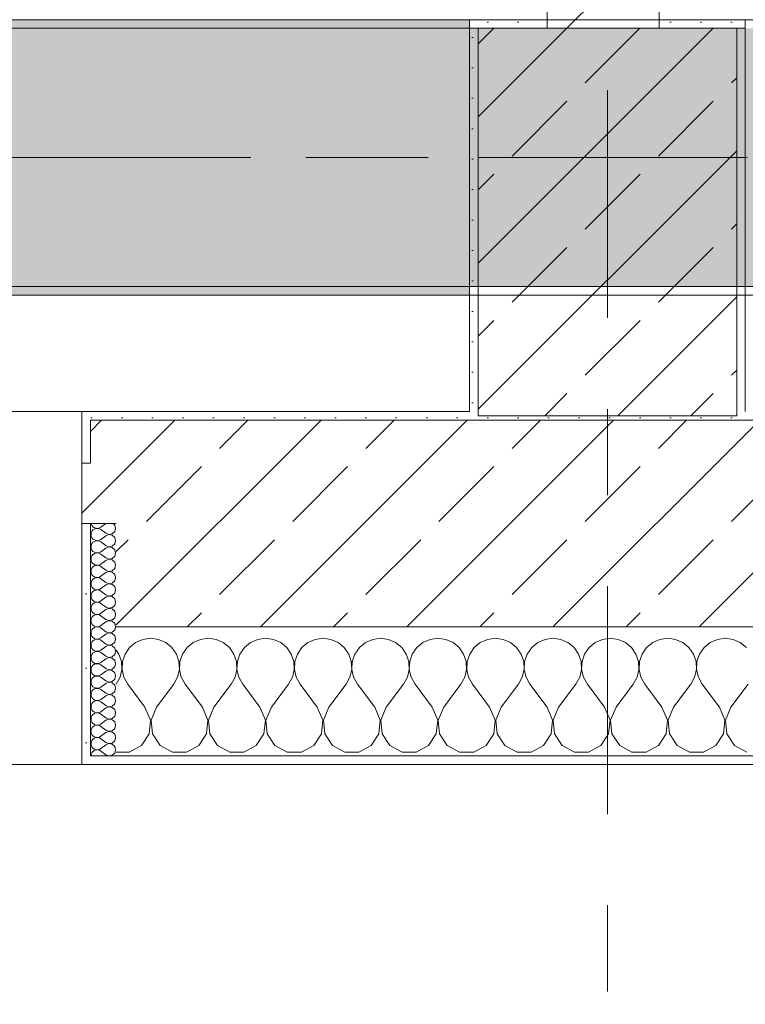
# Model space of a CAD drawing. Header units: metres. Extents: x -3.6 to 84.5, y -11 to 16.8.
# Tile 78 of 228: x 21.448 to 22.29, y -0.433 to 0.71. Entities that reach past the tile are written whole.
import ezdxf

# ---------------------------------------------------------------- set-up
doc = ezdxf.new("R2010")
doc.units = ezdxf.units.M
doc.header["$MEASUREMENT"] = 0
for name, pattern in [('Achse', [0.2, 0.1, -0.05, 0, -0.05]), ('Strichlinie doppelt', [0.546806, 0.264583, -0.105833, 0.070556, -0.105833]), ('Wipeout_Contour', [1, 0, -1])]:
    doc.linetypes.add(name, pattern=pattern)
for name, color, linetype in [('451 - Universal.Achsen Raster', 7, 'Continuous'), ('604 - Struktur.Wand Aussen', 7, 'Continuous'), ('605 - Struktur.Wand Innen', 7, 'Continuous'), ('607 - Struktur.Stütze', 7, 'Continuous'), ('608 - Struktur.Träger', 7, 'Continuous')]:
    doc.layers.add(name, color=color, linetype=linetype)
pattern_1 = [(45, (0, 0), (-0.08485281, 0.08485281), []), (45, (-0.04243, 0.04243), (-0.08485281, 0.08485281), [0.09, -0.03])]
pattern_2 = [(45, (0, 0), (-0.01767767, 0.01767767), [0, -0.025])]
pattern_3 = [(0, (0, 0), (0, 0.08660254), [0, -0.05]), (0, (0.025, 0.0433), (0, 0.08660254), [0, -0.05])]

# ---------------------------------------------------------------- blocks, each defined once
blk = doc.blocks.new('*X78')
at = {"layer": '604 - Struktur.Wand Aussen', "color": 7, "linetype": 'Continuous', "lineweight": 5}
for p, q in [((21.5909, -0.0096), (21.5825, -0.0133)), ((21.6, -0.0083), (21.5909, -0.0096)), ((21.6091, -0.0096), (21.6, -0.0083)), ((21.6175, -0.0133), (21.6091, -0.0096)), ((21.6576, -0.0096), (21.6491, -0.0133)), ((21.6667, -0.0083), (21.6576, -0.0096)), ((21.6758, -0.0096), (21.6667, -0.0083)), ((21.6842, -0.0133), (21.6758, -0.0096)), ((21.7242, -0.0096), (21.7158, -0.0133)), ((21.7333, -0.0083), (21.7242, -0.0096)), ((21.7424, -0.0096), (21.7333, -0.0083)), ((21.7509, -0.0133), (21.7424, -0.0096)), ((21.7909, -0.0096), (21.7825, -0.0133)), ((21.8, -0.0083), (21.7909, -0.0096)), ((21.8091, -0.0096), (21.8, -0.0083)), ((21.8175, -0.0133), (21.8091, -0.0096)), ((21.8576, -0.0096), (21.8491, -0.0133)), ((21.8667, -0.0083), (21.8576, -0.0096)), ((21.8758, -0.0096), (21.8667, -0.0083)), ((21.8842, -0.0133), (21.8758, -0.0096)), ((21.9242, -0.0096), (21.9158, -0.0133)), ((21.9333, -0.0083), (21.9242, -0.0096)), ((21.9424, -0.0096), (21.9333, -0.0083)), ((21.9509, -0.0133), (21.9424, -0.0096)), ((21.9909, -0.0096), (21.9825, -0.0133)), ((22, -0.0083), (21.9909, -0.0096)), ((22.0091, -0.0096), (22, -0.0083)), ((22.0175, -0.0133), (22.0091, -0.0096)), ((22.0576, -0.0096), (22.0491, -0.0133)), ((22.0667, -0.0083), (22.0576, -0.0096)), ((22.0758, -0.0096), (22.0667, -0.0083)), ((22.0842, -0.0133), (22.0758, -0.0096)), ((22.1242, -0.0096), (22.1158, -0.0133)), ((22.1333, -0.0083), (22.1242, -0.0096)), ((22.1424, -0.0096), (22.1333, -0.0083)), ((22.1509, -0.0133), (22.1424, -0.0096)), ((22.1909, -0.0096), (22.1825, -0.0133)), ((22.2, -0.0083), (22.1909, -0.0096)), ((22.2091, -0.0096), (22.2, -0.0083)), ((22.2175, -0.0133), (22.2091, -0.0096)), ((22.2576, -0.0096), (22.2491, -0.0133)), ((22.2667, -0.0083), (22.2576, -0.0096)), ((22.2758, -0.0096), (22.2667, -0.0083)), ((22.2842, -0.0133), (22.2758, -0.0096)), ((21.5631, -0.0268), (21.56, -0.0222)), ((21.5754, -0.0192), (21.5702, -0.0268)), ((21.5825, -0.0133), (21.5754, -0.0192)), ((21.6246, -0.0192), (21.6175, -0.0133)), ((21.6298, -0.0268), (21.6246, -0.0192)), ((21.6421, -0.0192), (21.6369, -0.0268)), ((21.6491, -0.0133), (21.6421, -0.0192)), ((21.6913, -0.0192), (21.6842, -0.0133)), ((21.6965, -0.0268), (21.6913, -0.0192)), ((21.7087, -0.0192), (21.7035, -0.0268)), ((21.7158, -0.0133), (21.7087, -0.0192)), ((21.7579, -0.0192), (21.7509, -0.0133)), ((21.7631, -0.0268), (21.7579, -0.0192)), ((21.7754, -0.0192), (21.7702, -0.0268)), ((21.7825, -0.0133), (21.7754, -0.0192)), ((21.8246, -0.0192), (21.8175, -0.0133)), ((21.8298, -0.0268), (21.8246, -0.0192)), ((21.8421, -0.0192), (21.8369, -0.0268)), ((21.8491, -0.0133), (21.8421, -0.0192)), ((21.8913, -0.0192), (21.8842, -0.0133)), ((21.8965, -0.0268), (21.8913, -0.0192)), ((21.9087, -0.0192), (21.9035, -0.0268)), ((21.9158, -0.0133), (21.9087, -0.0192)), ((21.9579, -0.0192), (21.9509, -0.0133)), ((21.9631, -0.0268), (21.9579, -0.0192)), ((21.9754, -0.0192), (21.9702, -0.0268)), ((21.9825, -0.0133), (21.9754, -0.0192)), ((22.0246, -0.0192), (22.0175, -0.0133)), ((22.0298, -0.0268), (22.0246, -0.0192)), ((22.0421, -0.0192), (22.0369, -0.0268)), ((22.0491, -0.0133), (22.0421, -0.0192)), ((22.0913, -0.0192), (22.0842, -0.0133)), ((22.0965, -0.0268), (22.0913, -0.0192)), ((22.1087, -0.0192), (22.1035, -0.0268)), ((22.1158, -0.0133), (22.1087, -0.0192)), ((22.1579, -0.0192), (22.1509, -0.0133)), ((22.1631, -0.0268), (22.1579, -0.0192)), ((22.1754, -0.0192), (22.1702, -0.0268)), ((22.1825, -0.0133), (22.1754, -0.0192)), ((22.2246, -0.0192), (22.2175, -0.0133)), ((22.2298, -0.0268), (22.2246, -0.0192)), ((22.2421, -0.0192), (22.2369, -0.0268)), ((22.2491, -0.0133), (22.2421, -0.0192)), ((22.2913, -0.0192), (22.2842, -0.0133)), ((21.5661, -0.0355), (21.5631, -0.0268)), ((21.5702, -0.0268), (21.5672, -0.0355)), ((21.6328, -0.0355), (21.6298, -0.0268)), ((21.6369, -0.0268), (21.6339, -0.0355)), ((21.6994, -0.0355), (21.6965, -0.0268)), ((21.7035, -0.0268), (21.7006, -0.0355)), ((21.7661, -0.0355), (21.7631, -0.0268)), ((21.7702, -0.0268), (21.7672, -0.0355)), ((21.8328, -0.0355), (21.8298, -0.0268)), ((21.8369, -0.0268), (21.8339, -0.0355)), ((21.8994, -0.0355), (21.8965, -0.0268)), ((21.9035, -0.0268), (21.9006, -0.0355)), ((21.9661, -0.0355), (21.9631, -0.0268)), ((21.9702, -0.0268), (21.9672, -0.0355)), ((22.0328, -0.0355), (22.0298, -0.0268)), ((22.0369, -0.0268), (22.0339, -0.0355)), ((22.0994, -0.0355), (22.0965, -0.0268)), ((22.1035, -0.0268), (22.1006, -0.0355)), ((22.1661, -0.0355), (22.1631, -0.0268)), ((22.1702, -0.0268), (22.1672, -0.0355)), ((22.2328, -0.0355), (22.2298, -0.0268)), ((22.2369, -0.0268), (22.2339, -0.0355)), ((21.5645, -0.0536), (21.5665, -0.0447)), ((21.5665, -0.0447), (21.5661, -0.0355)), ((21.5672, -0.0355), (21.5668, -0.0447)), ((21.5668, -0.0447), (21.5689, -0.0536)), ((21.6311, -0.0536), (21.6332, -0.0447)), ((21.6332, -0.0447), (21.6328, -0.0355)), ((21.6339, -0.0355), (21.6335, -0.0447)), ((21.6335, -0.0447), (21.6355, -0.0536)), ((21.6978, -0.0536), (21.6999, -0.0447)), ((21.6999, -0.0447), (21.6994, -0.0355)), ((21.7006, -0.0355), (21.7001, -0.0447)), ((21.7001, -0.0447), (21.7022, -0.0536)), ((21.7645, -0.0536), (21.7665, -0.0447)), ((21.7665, -0.0447), (21.7661, -0.0355)), ((21.7672, -0.0355), (21.7668, -0.0447)), ((21.7668, -0.0447), (21.7689, -0.0536)), ((21.8311, -0.0536), (21.8332, -0.0447)), ((21.8332, -0.0447), (21.8328, -0.0355)), ((21.8339, -0.0355), (21.8335, -0.0447)), ((21.8335, -0.0447), (21.8355, -0.0536)), ((21.8978, -0.0536), (21.8999, -0.0447)), ((21.8999, -0.0447), (21.8994, -0.0355)), ((21.9006, -0.0355), (21.9001, -0.0447)), ((21.9001, -0.0447), (21.9022, -0.0536)), ((21.9645, -0.0536), (21.9665, -0.0447)), ((21.9665, -0.0447), (21.9661, -0.0355)), ((21.9672, -0.0355), (21.9668, -0.0447)), ((21.9668, -0.0447), (21.9689, -0.0536)), ((22.0311, -0.0536), (22.0332, -0.0447)), ((22.0332, -0.0447), (22.0328, -0.0355)), ((22.0339, -0.0355), (22.0335, -0.0447)), ((22.0335, -0.0447), (22.0355, -0.0536)), ((22.0978, -0.0536), (22.0999, -0.0447)), ((22.0999, -0.0447), (22.0994, -0.0355)), ((22.1006, -0.0355), (22.1001, -0.0447)), ((22.1001, -0.0447), (22.1022, -0.0536)), ((22.1645, -0.0536), (22.1665, -0.0447)), ((22.1665, -0.0447), (22.1661, -0.0355)), ((22.1672, -0.0355), (22.1668, -0.0447)), ((22.1668, -0.0447), (22.1689, -0.0536)), ((22.2311, -0.0536), (22.2332, -0.0447)), ((22.2332, -0.0447), (22.2328, -0.0355)), ((22.2339, -0.0355), (22.2335, -0.0447)), ((22.2335, -0.0447), (22.2355, -0.0536)), ((21.56, -0.0617), (21.5645, -0.0536)), ((21.5689, -0.0536), (21.5733, -0.0617)), ((21.6267, -0.0617), (21.6311, -0.0536)), ((21.6355, -0.0536), (21.64, -0.0617)), ((21.6933, -0.0617), (21.6978, -0.0536)), ((21.7022, -0.0536), (21.7067, -0.0617)), ((21.76, -0.0617), (21.7645, -0.0536)), ((21.7689, -0.0536), (21.7733, -0.0617)), ((21.8267, -0.0617), (21.8311, -0.0536)), ((21.8355, -0.0536), (21.84, -0.0617)), ((21.8933, -0.0617), (21.8978, -0.0536)), ((21.9022, -0.0536), (21.9067, -0.0617)), ((21.96, -0.0617), (21.9645, -0.0536)), ((21.9689, -0.0536), (21.9733, -0.0617)), ((22.0267, -0.0617), (22.0311, -0.0536)), ((22.0355, -0.0536), (22.04, -0.0617)), ((22.0933, -0.0617), (22.0978, -0.0536)), ((22.1022, -0.0536), (22.1067, -0.0617)), ((22.16, -0.0617), (22.1645, -0.0536)), ((22.1689, -0.0536), (22.1733, -0.0617)), ((22.2267, -0.0617), (22.2311, -0.0536)), ((22.2355, -0.0536), (22.24, -0.0617)), ((21.5933, -0.0883), (21.5733, -0.0617)), ((21.6067, -0.0883), (21.6267, -0.0617)), ((21.66, -0.0883), (21.64, -0.0617)), ((21.6733, -0.0883), (21.6933, -0.0617)), ((21.7267, -0.0883), (21.7067, -0.0617)), ((21.74, -0.0883), (21.76, -0.0617)), ((21.7933, -0.0883), (21.7733, -0.0617)), ((21.8067, -0.0883), (21.8267, -0.0617)), ((21.86, -0.0883), (21.84, -0.0617)), ((21.8733, -0.0883), (21.8933, -0.0617)), ((21.9267, -0.0883), (21.9067, -0.0617)), ((21.94, -0.0883), (21.96, -0.0617)), ((21.9933, -0.0883), (21.9733, -0.0617)), ((22.0067, -0.0883), (22.0267, -0.0617)), ((22.06, -0.0883), (22.04, -0.0617)), ((22.0733, -0.0883), (22.0933, -0.0617)), ((22.1267, -0.0883), (22.1067, -0.0617)), ((22.14, -0.0883), (22.16, -0.0617)), ((22.1933, -0.0883), (22.1733, -0.0617)), ((22.2067, -0.0883), (22.2267, -0.0617)), ((22.26, -0.0883), (22.24, -0.0617)), ((22.2733, -0.0883), (22.2933, -0.0617)), ((21.5996, -0.1033), (21.5933, -0.0883)), ((21.6067, -0.0883), (21.6004, -0.1033)), ((21.6663, -0.1033), (21.66, -0.0883)), ((21.6733, -0.0883), (21.667, -0.1033)), ((21.733, -0.1033), (21.7267, -0.0883)), ((21.74, -0.0883), (21.7337, -0.1033)), ((21.7996, -0.1033), (21.7933, -0.0883)), ((21.8067, -0.0883), (21.8004, -0.1033)), ((21.8663, -0.1033), (21.86, -0.0883)), ((21.8733, -0.0883), (21.867, -0.1033)), ((21.933, -0.1033), (21.9267, -0.0883)), ((21.94, -0.0883), (21.9337, -0.1033)), ((21.9996, -0.1033), (21.9933, -0.0883)), ((22.0067, -0.0883), (22.0004, -0.1033)), ((22.0663, -0.1033), (22.06, -0.0883)), ((22.0733, -0.0883), (22.067, -0.1033)), ((22.133, -0.1033), (22.1267, -0.0883)), ((22.14, -0.0883), (22.1337, -0.1033)), ((22.1996, -0.1033), (22.1933, -0.0883)), ((22.2067, -0.0883), (22.2004, -0.1033)), ((22.2663, -0.1033), (22.26, -0.0883)), ((22.2733, -0.0883), (22.267, -0.1033)), ((21.5981, -0.1195), (21.5996, -0.1033)), ((21.6004, -0.1033), (21.6019, -0.1195)), ((21.6648, -0.1195), (21.6663, -0.1033)), ((21.667, -0.1033), (21.6686, -0.1195)), ((21.7314, -0.1195), (21.733, -0.1033)), ((21.7337, -0.1033), (21.7352, -0.1195)), ((21.7981, -0.1195), (21.7996, -0.1033)), ((21.8004, -0.1033), (21.8019, -0.1195)), ((21.8648, -0.1195), (21.8663, -0.1033)), ((21.867, -0.1033), (21.8686, -0.1195)), ((21.9314, -0.1195), (21.933, -0.1033)), ((21.9337, -0.1033), (21.9352, -0.1195)), ((21.9981, -0.1195), (21.9996, -0.1033)), ((22.0004, -0.1033), (22.0019, -0.1195)), ((22.0648, -0.1195), (22.0663, -0.1033)), ((22.067, -0.1033), (22.0686, -0.1195)), ((22.1314, -0.1195), (22.133, -0.1033)), ((22.1337, -0.1033), (22.1352, -0.1195)), ((22.1981, -0.1195), (22.1996, -0.1033)), ((22.2004, -0.1033), (22.2019, -0.1195)), ((22.2648, -0.1195), (22.2663, -0.1033)), ((22.267, -0.1033), (22.2686, -0.1195)), ((21.5891, -0.133), (21.5981, -0.1195)), ((21.6019, -0.1195), (21.6109, -0.133)), ((21.6558, -0.133), (21.6648, -0.1195)), ((21.6686, -0.1195), (21.6776, -0.133)), ((21.7224, -0.133), (21.7314, -0.1195)), ((21.7352, -0.1195), (21.7442, -0.133)), ((21.7891, -0.133), (21.7981, -0.1195)), ((21.8019, -0.1195), (21.8109, -0.133)), ((21.8558, -0.133), (21.8648, -0.1195)), ((21.8686, -0.1195), (21.8776, -0.133)), ((21.9224, -0.133), (21.9314, -0.1195)), ((21.9352, -0.1195), (21.9442, -0.133)), ((21.9891, -0.133), (21.9981, -0.1195)), ((22.0019, -0.1195), (22.0109, -0.133)), ((22.0558, -0.133), (22.0648, -0.1195)), ((22.0686, -0.1195), (22.0776, -0.133)), ((22.1224, -0.133), (22.1314, -0.1195)), ((22.1352, -0.1195), (22.1442, -0.133)), ((22.1891, -0.133), (22.1981, -0.1195)), ((22.2019, -0.1195), (22.2109, -0.133)), ((22.2558, -0.133), (22.2648, -0.1195)), ((22.2686, -0.1195), (22.2776, -0.133)), ((21.5748, -0.1407), (21.5891, -0.133)), ((21.6109, -0.133), (21.6252, -0.1407)), ((21.6415, -0.1407), (21.6558, -0.133)), ((21.6776, -0.133), (21.6919, -0.1407)), ((21.7081, -0.1407), (21.7224, -0.133)), ((21.7442, -0.133), (21.7585, -0.1407)), ((21.7748, -0.1407), (21.7891, -0.133)), ((21.8109, -0.133), (21.8252, -0.1407)), ((21.8415, -0.1407), (21.8558, -0.133)), ((21.8776, -0.133), (21.8919, -0.1407)), ((21.9081, -0.1407), (21.9224, -0.133)), ((21.9442, -0.133), (21.9585, -0.1407)), ((21.9748, -0.1407), (21.9891, -0.133)), ((22.0109, -0.133), (22.0252, -0.1407)), ((22.0415, -0.1407), (22.0558, -0.133)), ((22.0776, -0.133), (22.0919, -0.1407)), ((22.1081, -0.1407), (22.1224, -0.133)), ((22.1442, -0.133), (22.1585, -0.1407)), ((22.1748, -0.1407), (22.1891, -0.133)), ((22.2109, -0.133), (22.2252, -0.1407)), ((22.2415, -0.1407), (22.2558, -0.133)), ((22.2776, -0.133), (22.2919, -0.1407)), ((21.56, -0.1407), (21.5748, -0.1407)), ((21.6252, -0.1407), (21.6415, -0.1407)), ((21.6919, -0.1407), (21.7081, -0.1407)), ((21.7585, -0.1407), (21.7748, -0.1407)), ((21.8252, -0.1407), (21.8415, -0.1407)), ((21.8919, -0.1407), (21.9081, -0.1407)), ((21.9585, -0.1407), (21.9748, -0.1407)), ((22.0252, -0.1407), (22.0415, -0.1407)), ((22.0919, -0.1407), (22.1081, -0.1407)), ((22.1585, -0.1407), (22.1748, -0.1407)), ((22.2252, -0.1407), (22.2415, -0.1407))]:
    blk.add_line(p, q, dxfattribs=at)
blk = doc.blocks.new('*X105')
at = {"layer": '604 - Struktur.Wand Aussen', "color": 7, "linetype": 'Continuous', "lineweight": 5}
for p, q in [((21.5309, 0.125), (21.531, 0.1245)), ((21.531, 0.1245), (21.5318, 0.1227)), ((21.5318, 0.1159), (21.531, 0.1141)), ((21.5318, 0.1227), (21.533, 0.1212)), ((21.533, 0.1174), (21.5318, 0.1159)), ((21.533, 0.1212), (21.5347, 0.12)), ((21.5347, 0.1185), (21.533, 0.1174)), ((21.5347, 0.12), (21.5365, 0.1194)), ((21.5365, 0.1192), (21.5347, 0.1185)), ((21.5365, 0.1194), (21.5385, 0.1193)), ((21.5385, 0.1193), (21.5365, 0.1192)), ((21.5385, 0.1193), (21.5404, 0.1198)), ((21.5404, 0.1188), (21.5385, 0.1193)), ((21.5404, 0.1198), (21.5421, 0.1207)), ((21.5421, 0.1179), (21.5404, 0.1188)), ((21.5479, 0.125), (21.5421, 0.1207)), ((21.5479, 0.1136), (21.5421, 0.1179)), ((21.5553, 0.1129), (21.5582, 0.1155)), ((21.5582, 0.123), (21.5561, 0.125)), ((21.5593, 0.1193), (21.5582, 0.123)), ((21.5582, 0.1155), (21.5593, 0.1193)), ((21.531, 0.1141), (21.5307, 0.1121)), ((21.5307, 0.1121), (21.531, 0.1102)), ((21.531, 0.1102), (21.5318, 0.1084)), ((21.5318, 0.1084), (21.533, 0.1069)), ((21.533, 0.1031), (21.5318, 0.1016)), ((21.533, 0.1069), (21.5347, 0.1058)), ((21.5347, 0.1042), (21.533, 0.1031)), ((21.5347, 0.1058), (21.5365, 0.1051)), ((21.5365, 0.1049), (21.5347, 0.1042)), ((21.5365, 0.1051), (21.5385, 0.105)), ((21.5385, 0.105), (21.5365, 0.1049)), ((21.5385, 0.105), (21.5404, 0.1055)), ((21.5404, 0.1045), (21.5385, 0.105)), ((21.5404, 0.1055), (21.5421, 0.1064)), ((21.5421, 0.1036), (21.5404, 0.1045)), ((21.5479, 0.1107), (21.5421, 0.1064)), ((21.5479, 0.0993), (21.5421, 0.1036)), ((21.5479, 0.1136), (21.5515, 0.1122)), ((21.5515, 0.1121), (21.5479, 0.1107)), ((21.5515, 0.1122), (21.5553, 0.1129)), ((21.5553, 0.1114), (21.5515, 0.1121)), ((21.5582, 0.1088), (21.5553, 0.1114)), ((21.5593, 0.105), (21.5582, 0.1088)), ((21.5582, 0.1012), (21.5593, 0.105)), ((21.531, 0.0998), (21.5307, 0.0979)), ((21.5307, 0.0979), (21.531, 0.0959)), ((21.5318, 0.1016), (21.531, 0.0998)), ((21.531, 0.0959), (21.5318, 0.0941)), ((21.5318, 0.0941), (21.533, 0.0926)), ((21.533, 0.0926), (21.5347, 0.0915)), ((21.5404, 0.0912), (21.5421, 0.0921)), ((21.5479, 0.0964), (21.5421, 0.0921)), ((21.5479, 0.0993), (21.5515, 0.0979)), ((21.5515, 0.0978), (21.5479, 0.0964)), ((21.5515, 0.0979), (21.5553, 0.0986)), ((21.5553, 0.0971), (21.5515, 0.0978)), ((21.5553, 0.0986), (21.5582, 0.1012)), ((21.5582, 0.0945), (21.5553, 0.0971)), ((21.5593, 0.0907), (21.5582, 0.0945)), ((21.531, 0.0855), (21.5307, 0.0836)), ((21.5307, 0.0836), (21.531, 0.0816)), ((21.5318, 0.0873), (21.531, 0.0855)), ((21.531, 0.0816), (21.5318, 0.0798)), ((21.533, 0.0888), (21.5318, 0.0873)), ((21.5347, 0.09), (21.533, 0.0888)), ((21.5347, 0.0915), (21.5365, 0.0908)), ((21.5365, 0.0906), (21.5347, 0.09)), ((21.5365, 0.0908), (21.5385, 0.0907)), ((21.5385, 0.0907), (21.5365, 0.0906)), ((21.5385, 0.0907), (21.5404, 0.0912)), ((21.5404, 0.0902), (21.5385, 0.0907)), ((21.5421, 0.0893), (21.5404, 0.0902)), ((21.5479, 0.085), (21.5421, 0.0893)), ((21.5479, 0.0821), (21.5421, 0.0779)), ((21.5479, 0.085), (21.5515, 0.0836)), ((21.5515, 0.0835), (21.5479, 0.0821)), ((21.5515, 0.0836), (21.5553, 0.0843)), ((21.5553, 0.0828), (21.5515, 0.0835)), ((21.5553, 0.0843), (21.5582, 0.087)), ((21.5582, 0.0802), (21.5553, 0.0828)), ((21.5582, 0.087), (21.5593, 0.0907)), ((21.5593, 0.0764), (21.5582, 0.0802)), ((21.531, 0.0712), (21.5307, 0.0693)), ((21.5307, 0.0693), (21.531, 0.0673)), ((21.5318, 0.073), (21.531, 0.0712)), ((21.5318, 0.0798), (21.533, 0.0783)), ((21.533, 0.0746), (21.5318, 0.073)), ((21.533, 0.0783), (21.5347, 0.0772)), ((21.5347, 0.0757), (21.533, 0.0746)), ((21.5347, 0.0772), (21.5365, 0.0766)), ((21.5365, 0.0763), (21.5347, 0.0757)), ((21.5365, 0.0766), (21.5385, 0.0765)), ((21.5385, 0.0764), (21.5365, 0.0763)), ((21.5385, 0.0765), (21.5404, 0.0769)), ((21.5404, 0.076), (21.5385, 0.0764)), ((21.5404, 0.0769), (21.5421, 0.0779)), ((21.5421, 0.075), (21.5404, 0.076)), ((21.5479, 0.0707), (21.5421, 0.075)), ((21.5479, 0.0707), (21.5515, 0.0693)), ((21.5515, 0.0693), (21.5479, 0.0679)), ((21.5515, 0.0693), (21.5553, 0.07)), ((21.5553, 0.0685), (21.5515, 0.0693)), ((21.5553, 0.07), (21.5582, 0.0727)), ((21.5582, 0.0727), (21.5593, 0.0764)), ((21.531, 0.0673), (21.5318, 0.0655)), ((21.5318, 0.0588), (21.531, 0.057)), ((21.5318, 0.0655), (21.533, 0.064)), ((21.533, 0.0603), (21.5318, 0.0588)), ((21.533, 0.064), (21.5347, 0.0629)), ((21.5347, 0.0614), (21.533, 0.0603)), ((21.5347, 0.0629), (21.5365, 0.0623)), ((21.5365, 0.062), (21.5347, 0.0614)), ((21.5365, 0.0623), (21.5385, 0.0622)), ((21.5385, 0.0621), (21.5365, 0.062)), ((21.5385, 0.0622), (21.5404, 0.0626)), ((21.5404, 0.0617), (21.5385, 0.0621)), ((21.5404, 0.0626), (21.5421, 0.0636)), ((21.5421, 0.0607), (21.5404, 0.0617)), ((21.5479, 0.0679), (21.5421, 0.0636)), ((21.5479, 0.0564), (21.5421, 0.0607)), ((21.5582, 0.0659), (21.5553, 0.0685)), ((21.5553, 0.0558), (21.5582, 0.0584)), ((21.5593, 0.0621), (21.5582, 0.0659)), ((21.5582, 0.0584), (21.5593, 0.0621)), ((21.531, 0.057), (21.5307, 0.055)), ((21.5307, 0.055), (21.531, 0.053)), ((21.531, 0.053), (21.5318, 0.0512)), ((21.5318, 0.0512), (21.533, 0.0497)), ((21.533, 0.046), (21.5318, 0.0445)), ((21.533, 0.0497), (21.5347, 0.0486)), ((21.5347, 0.0471), (21.533, 0.046)), ((21.5347, 0.0486), (21.5365, 0.048)), ((21.5365, 0.0477), (21.5347, 0.0471)), ((21.5365, 0.048), (21.5385, 0.0479)), ((21.5385, 0.0478), (21.5365, 0.0477)), ((21.5385, 0.0479), (21.5404, 0.0483)), ((21.5404, 0.0474), (21.5385, 0.0478)), ((21.5404, 0.0483), (21.5421, 0.0493)), ((21.5421, 0.0464), (21.5404, 0.0474)), ((21.5479, 0.0536), (21.5421, 0.0493)), ((21.5479, 0.0421), (21.5421, 0.0464)), ((21.5479, 0.0564), (21.5515, 0.055)), ((21.5515, 0.055), (21.5479, 0.0536)), ((21.5515, 0.055), (21.5553, 0.0558)), ((21.5553, 0.0542), (21.5515, 0.055)), ((21.5582, 0.0516), (21.5553, 0.0542)), ((21.5593, 0.0479), (21.5582, 0.0516)), ((21.5582, 0.0441), (21.5593, 0.0479)), ((21.531, 0.0427), (21.5307, 0.0407)), ((21.5307, 0.0407), (21.531, 0.0388)), ((21.5318, 0.0445), (21.531, 0.0427)), ((21.531, 0.0388), (21.5318, 0.037)), ((21.5318, 0.037), (21.533, 0.0354)), ((21.533, 0.0354), (21.5347, 0.0343)), ((21.5347, 0.0343), (21.5365, 0.0337)), ((21.5404, 0.034), (21.5421, 0.035)), ((21.5479, 0.0393), (21.5421, 0.035)), ((21.5479, 0.0421), (21.5515, 0.0407)), ((21.5515, 0.0407), (21.5479, 0.0393)), ((21.5515, 0.0407), (21.5553, 0.0415)), ((21.5553, 0.04), (21.5515, 0.0407)), ((21.5553, 0.0415), (21.5582, 0.0441)), ((21.5582, 0.0373), (21.5553, 0.04)), ((21.5593, 0.0336), (21.5582, 0.0373)), ((21.531, 0.0284), (21.5307, 0.0264)), ((21.5307, 0.0264), (21.531, 0.0245)), ((21.5318, 0.0302), (21.531, 0.0284)), ((21.531, 0.0245), (21.5318, 0.0227)), ((21.533, 0.0317), (21.5318, 0.0302)), ((21.5347, 0.0328), (21.533, 0.0317)), ((21.5365, 0.0334), (21.5347, 0.0328)), ((21.5365, 0.0337), (21.5385, 0.0336)), ((21.5385, 0.0335), (21.5365, 0.0334)), ((21.5385, 0.0336), (21.5404, 0.034)), ((21.5404, 0.0331), (21.5385, 0.0335)), ((21.5421, 0.0321), (21.5404, 0.0331)), ((21.5479, 0.0279), (21.5421, 0.0321)), ((21.5479, 0.025), (21.5421, 0.0207)), ((21.5479, 0.0279), (21.5515, 0.0265)), ((21.5515, 0.0264), (21.5479, 0.025)), ((21.5515, 0.0265), (21.5553, 0.0272)), ((21.5553, 0.0257), (21.5515, 0.0264)), ((21.5553, 0.0272), (21.5582, 0.0298)), ((21.5582, 0.023), (21.5553, 0.0257)), ((21.5582, 0.0298), (21.5593, 0.0336)), ((21.5593, 0.0193), (21.5582, 0.023)), ((21.531, 0.0141), (21.5307, 0.0121)), ((21.5307, 0.0121), (21.531, 0.0102)), ((21.5318, 0.0159), (21.531, 0.0141)), ((21.5318, 0.0227), (21.533, 0.0212)), ((21.533, 0.0174), (21.5318, 0.0159)), ((21.533, 0.0212), (21.5347, 0.02)), ((21.5347, 0.0185), (21.533, 0.0174)), ((21.5347, 0.02), (21.5365, 0.0194)), ((21.5365, 0.0192), (21.5347, 0.0185)), ((21.5365, 0.0194), (21.5385, 0.0193)), ((21.5385, 0.0193), (21.5365, 0.0192)), ((21.5385, 0.0193), (21.5404, 0.0198)), ((21.5404, 0.0188), (21.5385, 0.0193)), ((21.5404, 0.0198), (21.5421, 0.0207)), ((21.5421, 0.0179), (21.5404, 0.0188)), ((21.5479, 0.0136), (21.5421, 0.0179)), ((21.5479, 0.0136), (21.5515, 0.0122)), ((21.5515, 0.0121), (21.5479, 0.0107)), ((21.5515, 0.0122), (21.5553, 0.0129)), ((21.5553, 0.0114), (21.5515, 0.0121)), ((21.5553, 0.0129), (21.5582, 0.0155)), ((21.5582, 0.0155), (21.5593, 0.0193)), ((21.531, 0.0102), (21.5318, 0.0084)), ((21.5318, 0.0016), (21.531, -0.0002)), ((21.5318, 0.0084), (21.533, 0.0069)), ((21.533, 0.0031), (21.5318, 0.0016)), ((21.533, 0.0069), (21.5347, 0.0058)), ((21.5347, 0.0042), (21.533, 0.0031)), ((21.5347, 0.0058), (21.5365, 0.0051)), ((21.5365, 0.0049), (21.5347, 0.0042)), ((21.5365, 0.0051), (21.5385, 0.005)), ((21.5385, 0.005), (21.5365, 0.0049)), ((21.5385, 0.005), (21.5404, 0.0055)), ((21.5404, 0.0045), (21.5385, 0.005)), ((21.5404, 0.0055), (21.5421, 0.0064)), ((21.5421, 0.0036), (21.5404, 0.0045)), ((21.5479, 0.0107), (21.5421, 0.0064)), ((21.5479, -0.0007), (21.5421, 0.0036)), ((21.5582, 0.0088), (21.5553, 0.0114)), ((21.5553, -0.0014), (21.5582, 0.0012)), ((21.5593, 0.005), (21.5582, 0.0088)), ((21.5582, 0.0012), (21.5593, 0.005)), ((21.531, -0.0002), (21.5307, -0.0021)), ((21.5307, -0.0021), (21.531, -0.0041)), ((21.531, -0.0041), (21.5318, -0.0059)), ((21.5318, -0.0059), (21.533, -0.0074)), ((21.533, -0.0112), (21.5318, -0.0127)), ((21.533, -0.0074), (21.5347, -0.0085)), ((21.5347, -0.01), (21.533, -0.0112)), ((21.5347, -0.0085), (21.5365, -0.0092)), ((21.5365, -0.0094), (21.5347, -0.01)), ((21.5365, -0.0092), (21.5385, -0.0093)), ((21.5385, -0.0093), (21.5365, -0.0094)), ((21.5385, -0.0093), (21.5404, -0.0088)), ((21.5404, -0.0098), (21.5385, -0.0093)), ((21.5404, -0.0088), (21.5421, -0.0079)), ((21.5421, -0.0107), (21.5404, -0.0098)), ((21.5479, -0.0036), (21.5421, -0.0079)), ((21.5479, -0.015), (21.5421, -0.0107)), ((21.5479, -0.0007), (21.5515, -0.0021)), ((21.5515, -0.0022), (21.5479, -0.0036)), ((21.5515, -0.0021), (21.5553, -0.0014)), ((21.5553, -0.0029), (21.5515, -0.0022)), ((21.5582, -0.0055), (21.5553, -0.0029)), ((21.5593, -0.0093), (21.5582, -0.0055)), ((21.5582, -0.013), (21.5593, -0.0093)), ((21.531, -0.0145), (21.5307, -0.0164)), ((21.5307, -0.0164), (21.531, -0.0184)), ((21.5318, -0.0127), (21.531, -0.0145)), ((21.531, -0.0184), (21.5318, -0.0202)), ((21.5318, -0.0202), (21.533, -0.0217)), ((21.533, -0.0217), (21.5347, -0.0228)), ((21.5347, -0.0228), (21.5365, -0.0234)), ((21.5404, -0.0231), (21.5421, -0.0221)), ((21.5479, -0.0179), (21.5421, -0.0221)), ((21.5479, -0.015), (21.5515, -0.0164)), ((21.5515, -0.0165), (21.5479, -0.0179)), ((21.5515, -0.0164), (21.5553, -0.0157)), ((21.5553, -0.0172), (21.5515, -0.0165)), ((21.5553, -0.0157), (21.5582, -0.013)), ((21.5582, -0.0198), (21.5553, -0.0172)), ((21.5593, -0.0236), (21.5582, -0.0198)), ((21.531, -0.0288), (21.5307, -0.0307)), ((21.5307, -0.0307), (21.531, -0.0327)), ((21.5318, -0.027), (21.531, -0.0288)), ((21.531, -0.0327), (21.5318, -0.0345)), ((21.533, -0.0254), (21.5318, -0.027)), ((21.5347, -0.0243), (21.533, -0.0254)), ((21.5365, -0.0237), (21.5347, -0.0243)), ((21.5365, -0.0234), (21.5385, -0.0235)), ((21.5385, -0.0236), (21.5365, -0.0237)), ((21.5385, -0.0235), (21.5404, -0.0231)), ((21.5404, -0.024), (21.5385, -0.0236)), ((21.5421, -0.025), (21.5404, -0.024)), ((21.5479, -0.0293), (21.5421, -0.025)), ((21.5479, -0.0321), (21.5421, -0.0364)), ((21.5479, -0.0293), (21.5515, -0.0307)), ((21.5515, -0.0307), (21.5479, -0.0321)), ((21.5515, -0.0307), (21.5553, -0.03)), ((21.5553, -0.0315), (21.5515, -0.0307)), ((21.5553, -0.03), (21.5582, -0.0273)), ((21.5582, -0.0341), (21.5553, -0.0315)), ((21.5582, -0.0273), (21.5593, -0.0236)), ((21.5593, -0.0379), (21.5582, -0.0341)), ((21.531, -0.043), (21.5307, -0.045)), ((21.5307, -0.045), (21.531, -0.047)), ((21.5318, -0.0412), (21.531, -0.043)), ((21.5318, -0.0345), (21.533, -0.036)), ((21.533, -0.0397), (21.5318, -0.0412)), ((21.533, -0.036), (21.5347, -0.0371)), ((21.5347, -0.0386), (21.533, -0.0397)), ((21.5347, -0.0371), (21.5365, -0.0377)), ((21.5365, -0.038), (21.5347, -0.0386)), ((21.5365, -0.0377), (21.5385, -0.0378)), ((21.5385, -0.0379), (21.5365, -0.038)), ((21.5385, -0.0378), (21.5404, -0.0374)), ((21.5404, -0.0383), (21.5385, -0.0379)), ((21.5404, -0.0374), (21.5421, -0.0364)), ((21.5421, -0.0393), (21.5404, -0.0383)), ((21.5479, -0.0436), (21.5421, -0.0393)), ((21.5479, -0.0436), (21.5515, -0.045)), ((21.5515, -0.045), (21.5479, -0.0464)), ((21.5515, -0.045), (21.5553, -0.0442)), ((21.5553, -0.0458), (21.5515, -0.045)), ((21.5553, -0.0442), (21.5582, -0.0416)), ((21.5582, -0.0416), (21.5593, -0.0379)), ((21.531, -0.047), (21.5318, -0.0488)), ((21.5318, -0.0555), (21.531, -0.0573)), ((21.5318, -0.0488), (21.533, -0.0503)), ((21.533, -0.054), (21.5318, -0.0555)), ((21.533, -0.0503), (21.5347, -0.0514)), ((21.5347, -0.0529), (21.533, -0.054)), ((21.5347, -0.0514), (21.5365, -0.052)), ((21.5365, -0.0523), (21.5347, -0.0529)), ((21.5365, -0.052), (21.5385, -0.0521)), ((21.5385, -0.0522), (21.5365, -0.0523)), ((21.5385, -0.0521), (21.5404, -0.0517)), ((21.5404, -0.0526), (21.5385, -0.0522)), ((21.5404, -0.0517), (21.5421, -0.0507)), ((21.5421, -0.0536), (21.5404, -0.0526)), ((21.5479, -0.0464), (21.5421, -0.0507)), ((21.5479, -0.0579), (21.5421, -0.0536)), ((21.5582, -0.0484), (21.5553, -0.0458)), ((21.5553, -0.0585), (21.5582, -0.0559)), ((21.5593, -0.0521), (21.5582, -0.0484)), ((21.5582, -0.0559), (21.5593, -0.0521)), ((21.531, -0.0573), (21.5307, -0.0593)), ((21.5307, -0.0593), (21.531, -0.0612)), ((21.531, -0.0612), (21.5318, -0.063)), ((21.5318, -0.063), (21.533, -0.0646)), ((21.533, -0.0683), (21.5318, -0.0698)), ((21.533, -0.0646), (21.5347, -0.0657)), ((21.5347, -0.0672), (21.533, -0.0683)), ((21.5347, -0.0657), (21.5365, -0.0663)), ((21.5365, -0.0666), (21.5347, -0.0672)), ((21.5365, -0.0663), (21.5385, -0.0664)), ((21.5385, -0.0665), (21.5365, -0.0666)), ((21.5385, -0.0664), (21.5404, -0.066)), ((21.5404, -0.0669), (21.5385, -0.0665)), ((21.5404, -0.066), (21.5421, -0.065)), ((21.5421, -0.0679), (21.5404, -0.0669)), ((21.5479, -0.0607), (21.5421, -0.065)), ((21.5479, -0.0721), (21.5421, -0.0679)), ((21.5479, -0.0579), (21.5515, -0.0593)), ((21.5515, -0.0593), (21.5479, -0.0607)), ((21.5515, -0.0593), (21.5553, -0.0585)), ((21.5553, -0.06), (21.5515, -0.0593)), ((21.5582, -0.0627), (21.5553, -0.06)), ((21.5593, -0.0664), (21.5582, -0.0627)), ((21.5582, -0.0702), (21.5593, -0.0664)), ((21.531, -0.0716), (21.5307, -0.0736)), ((21.5307, -0.0736), (21.531, -0.0755)), ((21.5318, -0.0698), (21.531, -0.0716)), ((21.531, -0.0755), (21.5318, -0.0773)), ((21.5318, -0.0773), (21.533, -0.0788)), ((21.533, -0.0788), (21.5347, -0.08)), ((21.5347, -0.08), (21.5365, -0.0806)), ((21.5404, -0.0802), (21.5421, -0.0793)), ((21.5479, -0.075), (21.5421, -0.0793)), ((21.5479, -0.0721), (21.5515, -0.0735)), ((21.5515, -0.0736), (21.5479, -0.075)), ((21.5515, -0.0735), (21.5553, -0.0728)), ((21.5553, -0.0743), (21.5515, -0.0736)), ((21.5553, -0.0728), (21.5582, -0.0702)), ((21.5582, -0.077), (21.5553, -0.0743)), ((21.5593, -0.0807), (21.5582, -0.077)), ((21.531, -0.0859), (21.5307, -0.0879)), ((21.5307, -0.0879), (21.531, -0.0898)), ((21.5318, -0.0841), (21.531, -0.0859)), ((21.531, -0.0898), (21.5318, -0.0916)), ((21.533, -0.0826), (21.5318, -0.0841)), ((21.5347, -0.0815), (21.533, -0.0826)), ((21.5365, -0.0808), (21.5347, -0.0815)), ((21.5365, -0.0806), (21.5385, -0.0807)), ((21.5385, -0.0807), (21.5365, -0.0808)), ((21.5385, -0.0807), (21.5404, -0.0802)), ((21.5404, -0.0812), (21.5385, -0.0807)), ((21.5421, -0.0821), (21.5404, -0.0812)), ((21.5479, -0.0864), (21.5421, -0.0821)), ((21.5479, -0.0893), (21.5421, -0.0936)), ((21.5479, -0.0864), (21.5515, -0.0878)), ((21.5515, -0.0879), (21.5479, -0.0893)), ((21.5515, -0.0878), (21.5553, -0.0871)), ((21.5553, -0.0886), (21.5515, -0.0879)), ((21.5553, -0.0871), (21.5582, -0.0845)), ((21.5582, -0.0912), (21.5553, -0.0886)), ((21.5582, -0.0845), (21.5593, -0.0807)), ((21.5593, -0.095), (21.5582, -0.0912)), ((21.531, -0.1002), (21.5307, -0.1021)), ((21.5307, -0.1021), (21.531, -0.1041)), ((21.5318, -0.0984), (21.531, -0.1002)), ((21.5318, -0.0916), (21.533, -0.0931)), ((21.533, -0.0969), (21.5318, -0.0984)), ((21.533, -0.0931), (21.5347, -0.0942)), ((21.5347, -0.0958), (21.533, -0.0969)), ((21.5347, -0.0942), (21.5365, -0.0949)), ((21.5365, -0.0951), (21.5347, -0.0958)), ((21.5365, -0.0949), (21.5385, -0.095)), ((21.5385, -0.095), (21.5365, -0.0951)), ((21.5385, -0.095), (21.5404, -0.0945)), ((21.5404, -0.0955), (21.5385, -0.095)), ((21.5404, -0.0945), (21.5421, -0.0936)), ((21.5421, -0.0964), (21.5404, -0.0955)), ((21.5479, -0.1007), (21.5421, -0.0964)), ((21.5479, -0.1007), (21.5515, -0.1021)), ((21.5515, -0.1022), (21.5479, -0.1036)), ((21.5515, -0.1021), (21.5553, -0.1014)), ((21.5553, -0.1029), (21.5515, -0.1022)), ((21.5553, -0.1014), (21.5582, -0.0988)), ((21.5582, -0.1055), (21.5553, -0.1029)), ((21.5582, -0.0988), (21.5593, -0.095)), ((21.531, -0.1041), (21.5318, -0.1059)), ((21.5318, -0.1127), (21.531, -0.1145)), ((21.5318, -0.1059), (21.533, -0.1074)), ((21.533, -0.1112), (21.5318, -0.1127)), ((21.533, -0.1074), (21.5347, -0.1085)), ((21.5347, -0.11), (21.533, -0.1112)), ((21.5347, -0.1085), (21.5365, -0.1092)), ((21.5365, -0.1094), (21.5347, -0.11)), ((21.5365, -0.1092), (21.5385, -0.1093)), ((21.5385, -0.1093), (21.5365, -0.1094)), ((21.5385, -0.1093), (21.5404, -0.1088)), ((21.5404, -0.1098), (21.5385, -0.1093)), ((21.5404, -0.1088), (21.5421, -0.1079)), ((21.5421, -0.1107), (21.5404, -0.1098)), ((21.5479, -0.1036), (21.5421, -0.1079)), ((21.5479, -0.115), (21.5421, -0.1107)), ((21.5553, -0.1157), (21.5582, -0.113)), ((21.5593, -0.1093), (21.5582, -0.1055)), ((21.5582, -0.113), (21.5593, -0.1093)), ((21.531, -0.1145), (21.5307, -0.1164)), ((21.5307, -0.1164), (21.531, -0.1184)), ((21.531, -0.1184), (21.5318, -0.1202)), ((21.5318, -0.1202), (21.533, -0.1217)), ((21.533, -0.1254), (21.5318, -0.127)), ((21.533, -0.1217), (21.5347, -0.1228)), ((21.5347, -0.1243), (21.533, -0.1254)), ((21.5347, -0.1228), (21.5365, -0.1234)), ((21.5365, -0.1237), (21.5347, -0.1243)), ((21.5365, -0.1234), (21.5385, -0.1235)), ((21.5385, -0.1236), (21.5365, -0.1237)), ((21.5385, -0.1235), (21.5404, -0.1231)), ((21.5404, -0.124), (21.5385, -0.1236)), ((21.5404, -0.1231), (21.5421, -0.1221)), ((21.5421, -0.125), (21.5404, -0.124)), ((21.5479, -0.1179), (21.5421, -0.1221)), ((21.5479, -0.1293), (21.5421, -0.125)), ((21.5479, -0.115), (21.5515, -0.1164)), ((21.5515, -0.1165), (21.5479, -0.1179)), ((21.5515, -0.1164), (21.5553, -0.1157)), ((21.5553, -0.1172), (21.5515, -0.1165)), ((21.5582, -0.1198), (21.5553, -0.1172)), ((21.5593, -0.1236), (21.5582, -0.1198)), ((21.5582, -0.1273), (21.5593, -0.1236)), ((21.531, -0.1288), (21.5307, -0.1307)), ((21.5307, -0.1307), (21.531, -0.1327)), ((21.5318, -0.127), (21.531, -0.1288)), ((21.531, -0.1327), (21.5318, -0.1345)), ((21.5318, -0.1345), (21.533, -0.136)), ((21.533, -0.136), (21.5347, -0.1371)), ((21.5347, -0.1371), (21.5365, -0.1377)), ((21.5404, -0.1374), (21.5421, -0.1364)), ((21.5479, -0.1321), (21.5421, -0.1364)), ((21.5479, -0.1293), (21.5515, -0.1307)), ((21.5515, -0.1307), (21.5479, -0.1321)), ((21.5515, -0.1307), (21.5553, -0.13)), ((21.5553, -0.1315), (21.5515, -0.1307)), ((21.5553, -0.13), (21.5582, -0.1273)), ((21.5582, -0.1341), (21.5553, -0.1315)), ((21.5593, -0.1379), (21.5582, -0.1341)), ((21.531, -0.143), (21.5307, -0.145)), ((21.5318, -0.1412), (21.531, -0.143)), ((21.533, -0.1397), (21.5318, -0.1412)), ((21.5347, -0.1386), (21.533, -0.1397)), ((21.5365, -0.138), (21.5347, -0.1386)), ((21.5365, -0.1377), (21.5385, -0.1378)), ((21.5385, -0.1379), (21.5365, -0.138)), ((21.5385, -0.1378), (21.5404, -0.1374)), ((21.5404, -0.1383), (21.5385, -0.1379)), ((21.5421, -0.1393), (21.5404, -0.1383)), ((21.5479, -0.1436), (21.5421, -0.1393)), ((21.5479, -0.1436), (21.5515, -0.145)), ((21.5515, -0.145), (21.5553, -0.1442)), ((21.5553, -0.1442), (21.5582, -0.1416)), ((21.5582, -0.1416), (21.5593, -0.1379))]:
    blk.add_line(p, q, dxfattribs=at)

msp = doc.modelspace()

# ---------------------------------------------------------------- hatches: boundary and pattern name
at = {"layer": '604 - Struktur.Wand Aussen', "linetype": 'Continuous', "lineweight": 0, "true_color": 0x000000}
h = msp.add_hatch(dxfattribs=at)
h.set_pattern_fill('Gips_0001', color=18, style=0, pattern_type=2)
h.set_pattern_definition(pattern_2)
h.paths.add_polyline_path([(21.52, 0.255), (21.52, 0.195), (21.53, 0.195), (21.53, 0.255)])
h = msp.add_hatch(dxfattribs=at)
h.set_pattern_fill('Gips_0001', color=18, style=0, pattern_type=2)
h.set_pattern_definition(pattern_2)
h.paths.add_polyline_path([(21.53, 0.255), (21.53, 0.245), (21.97, 0.245), (21.97, 0.255)])
h = msp.add_hatch(dxfattribs=at)
h.set_pattern_fill('Beton__Stahlbeton_0001', color=18, style=0, pattern_type=2)
h.set_pattern_definition(pattern_1)
h.paths.add_polyline_path([(21.52, 0.125), (21.53, 0.125), (21.56, 0.125), (21.56, 0.005), (22.7, 0.005), (22.7, 0.125), (22.73, 0.125), (22.74, 0.125), (22.74, 0.195), (22.73, 0.195), (22.73, 0.245), (21.53, 0.245), (21.53, 0.195), (21.52, 0.195)])
h = msp.add_hatch(dxfattribs=at)
h.set_pattern_fill('Verputz_0001', color=18, style=0, pattern_type=2)
h.set_pattern_definition(pattern_3)
h.paths.add_polyline_path([(21.53, 0.125), (21.52, 0.125), (21.52, -0.155), (21.53, -0.155)])
h = msp.add_hatch(dxfattribs=at)
h.set_pattern_fill('Verputz_0001', color=18, style=0, pattern_type=2)
h.set_pattern_definition(pattern_3)
h.paths.add_polyline_path([(21.53, -0.145), (21.53, -0.155), (22.73, -0.155), (22.73, -0.145)])
at = {"layer": '607 - Struktur.Stütze', "linetype": 'Continuous', "lineweight": 0, "true_color": 0x000000}
h = msp.add_hatch(dxfattribs=at)
h.set_pattern_fill('Gips_0001', color=18, style=0, pattern_type=2)
h.set_pattern_definition(pattern_2)
h.paths.add_polyline_path([(21.97, 0.71), (21.97, 0.255), (21.98, 0.255), (21.98, 0.7), (22.06, 0.7), (22.06, 0.71)])
h = msp.add_hatch(dxfattribs=at)
h.set_pattern_fill('Gips_0001', color=18, style=0, pattern_type=2)
h.set_pattern_definition(pattern_2)
h.paths.add_polyline_path([(22.19, 0.7), (22.28, 0.7), (22.28, 0.255), (22.29, 0.255), (22.29, 0.71), (22.19, 0.71)])
h = msp.add_hatch(dxfattribs=at)
h.set_pattern_fill('Beton__Stahlbeton_0001', color=18, style=0, pattern_type=2)
h.set_pattern_definition(pattern_1)
h.paths.add_polyline_path([(21.98, 0.25), (22.28, 0.25), (22.28, 0.7), (21.98, 0.7)])
h = msp.add_hatch(dxfattribs=at)
h.set_pattern_fill('Gips_0001', color=18, style=0, pattern_type=2)
h.set_pattern_definition(pattern_2)
h.paths.add_polyline_path([(21.97, 0.255), (21.97, 0.245), (22.29, 0.245), (22.29, 0.255), (22.28, 0.255), (22.28, 0.25), (21.98, 0.25), (21.98, 0.255)])
at = {"layer": '608 - Struktur.Träger', "linetype": 'Continuous', "lineweight": 0, "true_color": 0x000000}
h = msp.add_hatch(dxfattribs=at)
h.set_pattern_fill('Gips_0001', color=18, style=0, pattern_type=2)
h.set_pattern_definition(pattern_2)
h.paths.add_polyline_path([(21.97, 0.71), (18.69, 0.71), (18.69, 0.7), (21.97, 0.7)])
h = msp.add_hatch(dxfattribs=at)
h.set_pattern_fill('Gips_0001', color=18, style=0, pattern_type=2)
h.set_pattern_definition(pattern_2)
h.paths.add_polyline_path([(21.97, 0.4), (18.69, 0.4), (18.69, 0.39), (21.97, 0.39)])

# ---------------------------------------------------------------- linework, layer by layer
at = {"layer": '451 - Universal.Achsen Raster', "color": 160, "linetype": 'Strichlinie doppelt', "lineweight": 9, "true_color": 0x3232ff}
msp.add_line((64.935, 0.55), (-3.175, 0.55), dxfattribs=at)
at = {"layer": '604 - Struktur.Wand Aussen', "color": 7, "linetype": 'Continuous', "lineweight": 13}
for p, q in [((21.52, 0.255), (19.12, 0.255)), ((22.73, 0.245), (21.53, 0.245)), ((21.53, 0.245), (21.53, 0.195)), ((21.52, 0.125), (21.52, 0.195)), ((21.56, 0.005), (22.7, 0.005)), ((19.12, -0.155), (21.52, -0.155))]:
    msp.add_line(p, q, dxfattribs=at)
at = {"layer": '604 - Struktur.Wand Aussen', "color": 7, "linetype": 'Continuous', "lineweight": 5}
for p, q in [((21.52, 0.245), (21.52, 0.255)), ((21.53, 0.255), (21.52, 0.255)), ((21.52, 0.195), (21.52, 0.245)), ((21.53, 0.195), (21.52, 0.195)), ((21.52, 0.005), (21.52, 0.125)), ((21.53, 0.125), (21.52, 0.125)), ((21.56, 0.125), (21.53, 0.125)), ((21.53, 0.125), (21.53, -0.145)), ((21.53, -0.145), (21.53, 0.125)), ((21.52, -0.005), (21.52, 0.005)), ((21.52, -0.145), (21.52, -0.005)), ((21.52, -0.155), (21.52, -0.145)), ((21.56, -0.145), (21.53, -0.145)), ((21.56, -0.145), (22.7, -0.145)), ((21.53, -0.155), (21.52, -0.155))]:
    msp.add_line(p, q, dxfattribs=at)
at = {"layer": '604 - Struktur.Wand Aussen', "color": 7, "linetype": 'Continuous', "lineweight": 5, "flags": 128}
for points in [[(21.97, 0.255), (21.53, 0.255)], [(21.53, -0.155), (22.73, -0.155)]]:
    msp.add_lwpolyline(points, dxfattribs=at)
at = {"layer": '607 - Struktur.Stütze', "color": 7, "linetype": 'Continuous', "lineweight": 5, "flags": 128}
for points in [[(22.06, 0.71), (21.97, 0.71), (21.97, 0.255)], [(22.29, 0.255), (22.29, 0.71), (22.19, 0.71)]]:
    msp.add_lwpolyline(points, dxfattribs=at)
at = {"layer": '607 - Struktur.Stütze', "color": 7, "linetype": 'Continuous', "lineweight": 13, "flags": 128}
msp.add_lwpolyline([(21.98, 0.25), (22.28, 0.25), (22.28, 0.7), (21.98, 0.7)], close=True, dxfattribs=at)
at = {"layer": '608 - Struktur.Träger', "color": 7, "linetype": 'Continuous', "lineweight": 5}
for p, q in [((21.97, 0.71), (18.69, 0.71)), ((21.97, 0.71), (21.97, 0.7)), ((21.97, 0.39), (18.69, 0.39)), ((21.97, 0.4), (21.97, 0.39))]:
    msp.add_line(p, q, dxfattribs=at)
at = {"layer": '608 - Struktur.Träger', "color": 7, "linetype": 'Continuous', "lineweight": 13}
for p, q in [((21.97, 0.7), (18.69, 0.7)), ((0.38, 0.39), (61.88, 0.39))]:
    msp.add_line(p, q, dxfattribs=at)
at = {"layer": '608 - Struktur.Träger', "color": 7, "linetype": 'Achse', "lineweight": 9}
msp.add_line((0.38, 0.55), (61.88, 0.55), dxfattribs=at)
at = {"layer": '608 - Struktur.Träger', "color": 7, "linetype": 'Continuous', "lineweight": 13, "flags": 128}
msp.add_lwpolyline([(54.69, 0.4), (54.37, 0.4), (51.09, 0.4), (50.77, 0.4), (47.49, 0.4), (47.17, 0.4), (43.89, 0.4), (43.57, 0.4), (40.29, 0.4), (39.97, 0.4), (36.69, 0.4), (36.37, 0.4), (33.09, 0.4), (32.77, 0.4), (29.49, 0.4), (29.17, 0.4), (25.89, 0.4), (25.57, 0.4), (22.29, 0.4), (21.97, 0.4), (18.69, 0.4), (18.37, 0.4)], dxfattribs=at)

# ---------------------------------------------------------------- block references
at = {"layer": '604 - Struktur.Wand Aussen', "color": 7, "lineweight": 18}
for name in ['*X105', '*X78']:
    msp.add_blockref(name, (0, 0), dxfattribs=at)

# ---------------------------------------------------------------- next in the draw order: wipeouts: each hides what was drawn before it
at = {"color": 254, "linetype": 'Wipeout_Contour', "lineweight": 0, "ltscale": 89.031881}
msp.add_wipeout([(22.19, 3.33), (22.06, 3.33), (22.06, 0.7), (22.19, 0.7)], dxfattribs=at).dxf.layer = '605 - Struktur.Wand Innen'

# ---------------------------------------------------------------- next in the draw order: hatches: boundary and pattern name
at = {"layer": '605 - Struktur.Wand Innen', "linetype": 'Continuous', "lineweight": 0, "true_color": 0x000000}
h = msp.add_hatch(dxfattribs=at)
h.set_pattern_fill('MW_Ziegel_0001', color=18, style=0, pattern_type=2)
h.set_pattern_definition([(45, (0, 0), (-0.0636396, 0.0636396), [])])
h.paths.add_polyline_path([(22.19, 3.33), (22.06, 3.33), (22.06, 0.7), (22.19, 0.7)])
at = {"layer": '608 - Struktur.Träger', "linetype": 'Continuous', "lineweight": 0, "true_color": 0x000000}
h = msp.add_hatch(dxfattribs=at)
h.set_pattern_fill('Beton__Stahlbeton_0001', color=18, style=0, pattern_type=2)
h.set_pattern_definition(pattern_1)
h.paths.add_polyline_path([(0.69, 0.7), (0.38, 0.7), (0.38, 0.4), (0.69, 0.4), (3.97, 0.4), (4.29, 0.4), (7.57, 0.4), (7.89, 0.4), (11.17, 0.4), (11.49, 0.4), (14.77, 0.4), (15.09, 0.4), (18.37, 0.4), (18.69, 0.4), (21.97, 0.4), (22.29, 0.4), (25.57, 0.4), (25.89, 0.4), (29.17, 0.4), (29.49, 0.4), (32.77, 0.4), (33.09, 0.4), (36.37, 0.4), (36.69, 0.4), (39.97, 0.4), (40.29, 0.4), (43.57, 0.4), (43.89, 0.4), (47.17, 0.4), (47.49, 0.4), (50.77, 0.4), (51.09, 0.4), (54.37, 0.4), (54.69, 0.4), (57.97, 0.4), (58.29, 0.4), (61.57, 0.4), (61.88, 0.4), (61.88, 0.7), (61.57, 0.7), (58.29, 0.7), (57.97, 0.7), (54.69, 0.7), (54.37, 0.7), (51.09, 0.7), (50.77, 0.7), (47.49, 0.7), (47.17, 0.7), (43.89, 0.7), (43.57, 0.7), (40.29, 0.7), (39.9, 0.7), (36.69, 0.7), (36.37, 0.7), (33.09, 0.7), (32.77, 0.7), (29.49, 0.7), (29.17, 0.7), (25.89, 0.7), (25.57, 0.7), (22.29, 0.7), (21.97, 0.7), (18.69, 0.7), (18.37, 0.7), (15.09, 0.7), (14.77, 0.7), (11.49, 0.7), (11.17, 0.7), (7.89, 0.7), (7.57, 0.7), (4.29, 0.7), (3.97, 0.7)])

# ---------------------------------------------------------------- next in the draw order: linework, layer by layer
at = {"layer": '451 - Universal.Achsen Raster', "color": 160, "linetype": 'Strichlinie doppelt', "lineweight": 9, "true_color": 0x3232ff}
msp.add_line((22.13, -10.585), (22.13, 16.355), dxfattribs=at)
at = {"layer": '605 - Struktur.Wand Innen', "color": 7, "linetype": 'Continuous', "lineweight": 18, "flags": 128}
for points in [[(22.06, 3.33), (22.06, 0.7)], [(22.19, 0.7), (22.19, 3.33)]]:
    msp.add_lwpolyline(points, dxfattribs=at)
at = {"layer": '608 - Struktur.Träger', "color": 7, "linetype": 'Continuous', "lineweight": 13}
for p, q in [((0.38, 0.71), (61.88, 0.71)), ((22.29, 0.7), (21.97, 0.7))]:
    msp.add_line(p, q, dxfattribs=at)

doc.saveas('drawing.dxf')
